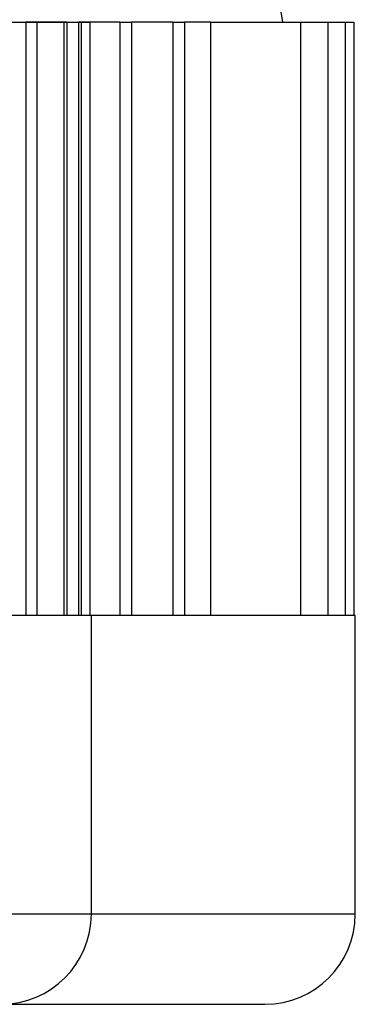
# Model space of a CAD drawing. Header units: millimetres. Extents: x 0 to 465, y 0 to 320.
# Tile 35 of 66: x 172.06 to 180.55, y 248.71 to 273.6. Entities that reach past the tile are written whole.
import ezdxf

# ---------------------------------------------------------------- set-up
doc = ezdxf.new("R2010")
doc.units = ezdxf.units.MM

msp = doc.modelspace()

# ---------------------------------------------------------------- linework, layer by layer
at = {"color": 7, "linetype": 'Continuous', "lineweight": 25}
for p, q in [((178.7209, 273.5435), (178.0955, 277.296)), ((170.2177, 273.5435), (172.492, 273.5435)), ((171.9157, 273.5435), (172.2136, 273.5435)), ((172.2136, 273.5435), (172.2136, 258.5334)), ((173.2559, 273.5435), (172.2136, 273.5435)), ((172.492, 273.5435), (172.492, 258.5334)), ((172.492, 273.5435), (173.1803, 273.5435)), ((173.1803, 273.5435), (173.1803, 258.5334)), ((173.1803, 273.5435), (173.6171, 273.5435)), ((173.2559, 273.5435), (173.2559, 258.5334)), ((173.2559, 273.5435), (173.5537, 273.5435)), ((173.5537, 273.5435), (173.5537, 258.5334)), ((174.5961, 273.5435), (173.5537, 273.5435)), ((173.6171, 273.5435), (173.6171, 258.5334)), ((173.6171, 273.5435), (173.8385, 273.5435)), ((173.8385, 273.5435), (173.8385, 258.5334)), ((174.5961, 273.5435), (174.8939, 273.5435)), ((174.5961, 273.5435), (174.5961, 258.5334)), ((174.8939, 273.5435), (174.8939, 258.5334)), ((175.9363, 273.5435), (174.8939, 273.5435)), ((175.9363, 273.5435), (176.2341, 273.5435)), ((175.9363, 273.5435), (175.9363, 258.5334)), ((176.2341, 273.5435), (176.2341, 258.5334)), ((176.8949, 273.5435), (176.2341, 273.5435)), ((176.8949, 258.5334), (176.8949, 273.5435)), ((176.8949, 273.5435), (179.1693, 273.5435)), ((179.1693, 273.5435), (179.1693, 258.5334)), ((179.1693, 273.5435), (179.8576, 273.5435)), ((179.8576, 273.5435), (179.8576, 258.5334)), ((179.8576, 273.5435), (180.2943, 273.5435)), ((180.2943, 273.5435), (180.2943, 258.5334)), ((180.2943, 273.5435), (180.5158, 273.5435)), ((180.5158, 273.5435), (180.5158, 258.5334)), ((172.492, 258.5334), (169.5568, 258.5334)), ((172.2136, 258.5334), (170.5755, 258.5334)), ((173.5537, 258.5334), (172.2136, 258.5334)), ((173.1803, 258.5334), (172.492, 258.5334)), ((173.6171, 258.5334), (173.1803, 258.5334)), ((174.8939, 258.5334), (173.5537, 258.5334)), ((173.8385, 258.5334), (173.6171, 258.5334)), ((173.8752, 258.5334), (173.8385, 258.5334)), ((173.8752, 250.9948), (173.8752, 258.5334)), ((176.2341, 258.5334), (174.8939, 258.5334)), ((179.1693, 258.5334), (176.2341, 258.5334)), ((179.8576, 258.5334), (179.1693, 258.5334)), ((180.2943, 258.5334), (179.8576, 258.5334)), ((180.5158, 258.5334), (180.2943, 258.5334)), ((180.5525, 258.5334), (180.5158, 258.5334)), ((180.5525, 250.9948), (180.5525, 258.5334)), ((162.2366, 250.9948), (180.5525, 250.9948)), ((164.7173, 250.9948), (173.8752, 250.9948)), ((164.5261, 248.7053), (178.263, 248.7053))]:
    msp.add_line(p, q, dxfattribs=at)
for centre in [(171.5857, 250.9948), (178.263, 250.9948)]:
    msp.add_arc(centre, 2.2895, 270, 0, dxfattribs=at)

doc.saveas('drawing.dxf')
